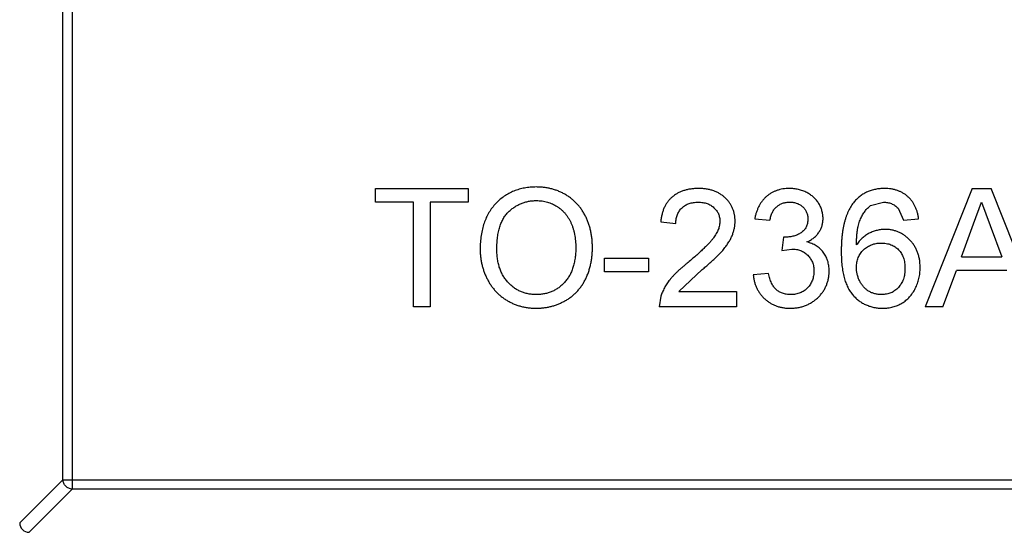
# Model space of a CAD drawing. Header units: millimetres. Extents: x 718 to 1157, y -195 to -52.
# Tile 120 of 156: x 1087.6 to 1089.68, y -121.31 to -120.23. Entities that reach past the tile are written whole.
import ezdxf

# ---------------------------------------------------------------- set-up
doc = ezdxf.new("R2010")
doc.units = ezdxf.units.MM
doc.header["$LTSCALE"] = 1.21
doc.header["$MEASUREMENT"] = 0
doc.header["$PDMODE"] = 3
doc.header["$PDSIZE"] = 0.3125
doc.layers.get('0').update_dxf_attribs({"linetype": 'CONTINUOUS'})
doc.layers.get('DEFPOINTS').update_dxf_attribs({"linetype": 'CONTINUOUS'})
doc.layers.add('Dim', color=3, linetype='CONTINUOUS', lineweight=25)
doc.styles.get("Standard").update_dxf_attribs({"font": 'txt', "width": 0.8})
doc.dimstyles.get("Standard").update_dxf_attribs({"dimtxt": 0.15625, "dimasz": 0.1875, "dimexe": 0.125, "dimexo": 0.0625, "dimgap": 0.09, "dimtad": 0, "dimtih": 1, "dimtoh": 1, "dimzin": 4, "dimdsep": 46, "dimtxsty": 'Standard', "dimblk": '_FILLED', "dimblk1": '_FILLED', "dimblk2": '_FILLED', "dimcen": 0.09, "dimazin": 1, "dimtp": 0.01, "dimtm": 0.01, "dimtfac": 1, "dimtofl": 0, "dimtmove": 0, "dimatfit": 3, "dimldrblk": '_FILLED', "dimfxl": 1, "dimtolj": 1, "dimtzin": 4, "dimarcsym": 0})

# ---------------------------------------------------------------- blocks, each defined once
blk = doc.blocks.new('_FILLED')
at = {"color": 0, "linetype": 'ByBlock'}
blk.add_solid([(0, 0), (-1, 0.16667), (-1, -0.16667)], dxfattribs=at)
blk = doc.blocks.new('*D41')
at = {"layer": 'DEFPOINTS', "color": 0}
for p in [(1078.3878, -101.7796), (1078.3878, -150.8296), (1143.3384, -150.8296)]:
    blk.add_point(p, dxfattribs=at)
at = {"layer": 'Dim', "color": 0, "lineweight": -2}
for p, q in [((1078.4503, -101.7796), (1143.4634, -101.7796)), ((1143.3384, -104.3196), (1143.3384, -122.3813)), ((1143.3384, -148.2896), (1143.3384, -130.2279)), ((1078.4503, -150.8296), (1143.4634, -150.8296))]:
    blk.add_line(p, q, dxfattribs=at)
at = {"layer": 'Dim', "color": 0, "lineweight": -2, "xscale": 2.54, "yscale": 2.54, "zscale": 2.54}
for p, rotation in [((1143.3384, -101.7796), 90), ((1143.3384, -150.8296), 270)]:
    blk.add_blockref('_FILLED', p, dxfattribs=dict(at, rotation=rotation))
at = {"layer": 'Dim', "color": 0, "insert": (1143.3384, -126.3046), "char_height": 2.5, "attachment_point": 5, "rotation": 90, "line_spacing_factor": 2.5}
blk.add_mtext('\\A1;49.05', dxfattribs=at)

msp = doc.modelspace()

# ---------------------------------------------------------------- linework, layer by layer
at = {"color": 7, "linetype": 'Continuous'}
for p, q in [((1087.7074, -119.7026), (1087.7074, -121.2198)), ((1087.6877, -121.2001), (1087.6877, -119.7223)), ((1088.348, -120.584), (1088.5435, -120.584)), ((1088.348, -120.6129), (1088.348, -120.584)), ((1088.5435, -120.584), (1088.5435, -120.6129)), ((1089.6085, -120.584), (1089.5093, -120.834)), ((1089.6085, -120.584), (1089.6483, -120.584)), ((1089.7438, -120.8245), (1089.6483, -120.584)), ((1088.4281, -120.6129), (1088.348, -120.6129)), ((1088.4281, -120.834), (1088.4281, -120.6129)), ((1088.5435, -120.6129), (1088.4633, -120.6129)), ((1088.4633, -120.6129), (1088.4633, -120.834)), ((1089.3938, -120.6203), (1089.4211, -120.6129)), ((1089.6113, -120.659), (1089.6284, -120.6129)), ((1089.6284, -120.6129), (1089.6468, -120.6625)), ((1089.4518, -120.6257), (1089.4633, -120.6513)), ((1088.9505, -120.6545), (1088.9826, -120.6577)), ((1089.1492, -120.6481), (1089.1813, -120.6513)), ((1089.4633, -120.6513), (1089.4954, -120.6481)), ((1089.5857, -120.7282), (1089.6113, -120.659)), ((1089.6468, -120.6625), (1089.6711, -120.7282)), ((1089.2099, -120.6866), (1089.2066, -120.7154)), ((1089.2145, -120.6869), (1089.2099, -120.6866)), ((1089.2066, -120.7154), (1089.2274, -120.712)), ((1088.8319, -120.7314), (1088.9249, -120.7314)), ((1088.8319, -120.7603), (1088.8319, -120.7314)), ((1088.9249, -120.7314), (1088.9249, -120.7603)), ((1089.5857, -120.7282), (1089.6711, -120.7282)), ((1088.9249, -120.7603), (1088.8319, -120.7603)), ((1088.9885, -120.802), (1089.0382, -120.7556)), ((1089.1781, -120.7635), (1089.146, -120.7667)), ((1089.5467, -120.834), (1089.5751, -120.7571)), ((1089.6817, -120.7571), (1089.5751, -120.7571)), ((1088.9885, -120.802), (1089.1108, -120.802)), ((1089.1108, -120.802), (1089.1108, -120.834)), ((1088.9507, -120.8118), (1088.9473, -120.834)), ((1088.4633, -120.834), (1088.4281, -120.834)), ((1089.1108, -120.834), (1088.9473, -120.834)), ((1089.5467, -120.834), (1089.5093, -120.834)), ((1087.6877, -121.2001), (1087.5963, -121.2914)), ((1087.6877, -121.2001), (1090.5049, -121.2001)), ((1087.6162, -121.3112), (1087.7074, -121.2198)), ((1090.4852, -121.2198), (1087.7074, -121.2198))]:
    msp.add_line(p, q, dxfattribs=at)
msp.add_arc((1087.6163, -121.2912), 0.02, 180.4336, 269.5664, dxfattribs=at)
for points, knots in [([(1088.6878, -120.5808), (1088.6836, -120.5809), (1088.6752, -120.5811), (1088.6629, -120.5828), (1088.6513, -120.5855), (1088.6402, -120.5893), (1088.6297, -120.5943), (1088.6199, -120.6003), (1088.6107, -120.6075), (1088.6021, -120.6156), (1088.5943, -120.6248), (1088.5875, -120.6348), (1088.5818, -120.6457), (1088.5772, -120.6574), (1088.5735, -120.6699), (1088.5709, -120.6833), (1088.5694, -120.6975), (1088.5692, -120.7073), (1088.5691, -120.7123)], [0, 0, 0, 0, 0.064217, 0.125675, 0.185372, 0.243705, 0.301102, 0.358698, 0.416748, 0.476136, 0.536238, 0.596504, 0.657597, 0.72047, 0.7855, 0.853425, 0.924774, 1, 1, 1, 1]), ([(1088.8063, -120.7094), (1088.8062, -120.7064), (1088.8061, -120.7003), (1088.8055, -120.6914), (1088.8043, -120.6827), (1088.8028, -120.6742), (1088.8007, -120.666), (1088.7982, -120.6581), (1088.7953, -120.6504), (1088.7919, -120.643), (1088.7881, -120.6358), (1088.7839, -120.6291), (1088.7792, -120.6227), (1088.7742, -120.6168), (1088.7686, -120.6113), (1088.7628, -120.6062), (1088.7565, -120.6014), (1088.7498, -120.5971), (1088.7428, -120.5933), (1088.7356, -120.5899), (1088.7281, -120.5871), (1088.7205, -120.5848), (1088.7126, -120.583), (1088.7046, -120.5817), (1088.6963, -120.581), (1088.6907, -120.5809), (1088.6878, -120.5808)], [0, 0, 0, 0, 0.046666, 0.092161, 0.136649, 0.180448, 0.223293, 0.265781, 0.307491, 0.349241, 0.390297, 0.430963, 0.470884, 0.510312, 0.549967, 0.589534, 0.629402, 0.66999, 0.710719, 0.750975, 0.79155, 0.832033, 0.873092, 0.914413, 0.956901, 1, 1, 1, 1]), ([(1089.0306, -120.584), (1089.0278, -120.5841), (1089.0222, -120.5842), (1089.014, -120.585), (1089.0063, -120.5864), (1088.9991, -120.5884), (1088.9923, -120.5909), (1088.9859, -120.594), (1088.9799, -120.5977), (1088.9745, -120.602), (1088.9696, -120.6068), (1088.9651, -120.612), (1088.9613, -120.6179), (1088.958, -120.6242), (1088.9553, -120.6311), (1088.9531, -120.6384), (1088.9515, -120.6463), (1088.9508, -120.6517), (1088.9505, -120.6545)], [0, 0, 0, 0, 0.071792, 0.140555, 0.205817, 0.268413, 0.329356, 0.388654, 0.446516, 0.504513, 0.56178, 0.619263, 0.67745, 0.737131, 0.798527, 0.862507, 0.929325, 1, 1, 1, 1]), ([(1089.1076, -120.653), (1089.1075, -120.6506), (1089.1074, -120.6459), (1089.1064, -120.639), (1089.1048, -120.6323), (1089.1025, -120.626), (1089.0995, -120.62), (1089.096, -120.6143), (1089.0917, -120.6088), (1089.0869, -120.6037), (1089.0815, -120.5991), (1089.0756, -120.5951), (1089.0693, -120.5916), (1089.0624, -120.5888), (1089.0551, -120.5867), (1089.0474, -120.5851), (1089.0392, -120.5842), (1089.0335, -120.5841), (1089.0306, -120.584)], [0, 0, 0, 0, 0.062204, 0.121961, 0.180582, 0.238328, 0.295655, 0.35362, 0.412672, 0.473423, 0.534937, 0.59611, 0.657906, 0.721385, 0.786661, 0.854461, 0.925288, 1, 1, 1, 1]), ([(1089.2224, -120.584), (1089.22, -120.584), (1089.2154, -120.5841), (1089.2086, -120.585), (1089.2021, -120.5862), (1089.1959, -120.5881), (1089.1899, -120.5905), (1089.1843, -120.5933), (1089.179, -120.5968), (1089.174, -120.6007), (1089.1694, -120.6051), (1089.1652, -120.61), (1089.1614, -120.6153), (1089.1581, -120.621), (1089.1552, -120.6272), (1089.1527, -120.6338), (1089.1507, -120.6408), (1089.1497, -120.6456), (1089.1492, -120.6481)], [0, 0, 0, 0, 0.06619, 0.129966, 0.192161, 0.252419, 0.312006, 0.370545, 0.429626, 0.489413, 0.549139, 0.609336, 0.669871, 0.731668, 0.795042, 0.860657, 0.928964, 1, 1, 1, 1]), ([(1089.2935, -120.6476), (1089.2934, -120.6448), (1089.2931, -120.6393), (1089.2914, -120.6313), (1089.2886, -120.6234), (1089.2847, -120.6159), (1089.2799, -120.6089), (1089.2739, -120.6025), (1089.2669, -120.597), (1089.259, -120.5924), (1089.2505, -120.5887), (1089.2414, -120.586), (1089.232, -120.5843), (1089.2256, -120.5841), (1089.2224, -120.584)], [0, 0, 0, 0, 0.077471, 0.154469, 0.232146, 0.311615, 0.392547, 0.473567, 0.556451, 0.642863, 0.73087, 0.818992, 0.907946, 1, 1, 1, 1]), ([(1089.4232, -120.584), (1089.4199, -120.5841), (1089.4136, -120.5843), (1089.4042, -120.5856), (1089.3954, -120.5878), (1089.387, -120.5909), (1089.3792, -120.5949), (1089.372, -120.5999), (1089.3652, -120.6057), (1089.3612, -120.6101), (1089.3592, -120.6124)], [0, 0, 0, 0, 0.135552, 0.264618, 0.390122, 0.511896, 0.631472, 0.752381, 0.874375, 1, 1, 1, 1]), ([(1089.4954, -120.6481), (1089.495, -120.6457), (1089.4943, -120.6409), (1089.4927, -120.634), (1089.4905, -120.6274), (1089.4878, -120.6213), (1089.4847, -120.6156), (1089.4811, -120.6103), (1089.477, -120.6054), (1089.4725, -120.601), (1089.4675, -120.5969), (1089.4622, -120.5935), (1089.4565, -120.5906), (1089.4505, -120.5881), (1089.4442, -120.5863), (1089.4375, -120.5849), (1089.4305, -120.5841), (1089.4257, -120.5841), (1089.4232, -120.584)], [0, 0, 0, 0, 0.069378, 0.13591, 0.19967, 0.262041, 0.322478, 0.382562, 0.441818, 0.501503, 0.561186, 0.620492, 0.680049, 0.740216, 0.801792, 0.865428, 0.931501, 1, 1, 1, 1]), ([(1088.6044, -120.7127), (1088.6044, -120.7082), (1088.6046, -120.6996), (1088.6057, -120.6872), (1088.6076, -120.6757), (1088.6103, -120.6653), (1088.6138, -120.6558), (1088.618, -120.6473), (1088.623, -120.6397), (1088.6289, -120.6333), (1088.6352, -120.6278), (1088.6419, -120.623), (1088.6488, -120.6188), (1088.6561, -120.6154), (1088.6637, -120.6129), (1088.6715, -120.611), (1088.6797, -120.6098), (1088.6852, -120.6097), (1088.688, -120.6096)], [0, 0, 0, 0, 0.089205, 0.171739, 0.248642, 0.320139, 0.386883, 0.449375, 0.509078, 0.566551, 0.622419, 0.676991, 0.730399, 0.783241, 0.835952, 0.889618, 0.944057, 1, 1, 1, 1]), ([(1088.688, -120.6096), (1088.69, -120.6097), (1088.694, -120.6098), (1088.6998, -120.6103), (1088.7055, -120.6113), (1088.711, -120.6127), (1088.7164, -120.6144), (1088.7216, -120.6166), (1088.7267, -120.6191), (1088.7316, -120.622), (1088.7363, -120.6252), (1088.7407, -120.6288), (1088.7448, -120.6327), (1088.7487, -120.6368), (1088.7522, -120.6413), (1088.7554, -120.6461), (1088.7584, -120.6513), (1088.761, -120.6567), (1088.7634, -120.6625), (1088.7655, -120.6684), (1088.7671, -120.6746), (1088.7686, -120.6811), (1088.7697, -120.6878), (1088.7704, -120.6947), (1088.771, -120.7018), (1088.771, -120.7067), (1088.771, -120.7092)], [0, 0, 0, 0, 0.040902, 0.080929, 0.120351, 0.15926, 0.197827, 0.236487, 0.275201, 0.314321, 0.35358, 0.392422, 0.431063, 0.469956, 0.509123, 0.548949, 0.589428, 0.631064, 0.673423, 0.71666, 0.760829, 0.805914, 0.852562, 0.900248, 0.949148, 1, 1, 1, 1]), ([(1088.9826, -120.6577), (1088.9826, -120.656), (1088.9827, -120.6527), (1088.9833, -120.6478), (1088.9844, -120.6432), (1088.9858, -120.639), (1088.9877, -120.635), (1088.9899, -120.6312), (1088.9925, -120.6278), (1088.9956, -120.6247), (1088.9989, -120.6219), (1089.0026, -120.6195), (1089.0065, -120.6174), (1089.0107, -120.6157), (1089.0151, -120.6144), (1089.0198, -120.6135), (1089.0248, -120.613), (1089.0282, -120.6129), (1089.0299, -120.6129)], [0, 0, 0, 0, 0.069369, 0.135761, 0.199199, 0.260205, 0.319176, 0.377657, 0.43622, 0.494827, 0.554142, 0.613488, 0.672744, 0.7343, 0.79663, 0.861642, 0.929304, 1, 1, 1, 1]), ([(1089.0299, -120.6129), (1089.0316, -120.6129), (1089.0348, -120.613), (1089.0396, -120.6135), (1089.0441, -120.6144), (1089.0484, -120.6157), (1089.0524, -120.6173), (1089.0561, -120.6194), (1089.0597, -120.6217), (1089.0629, -120.6245), (1089.0659, -120.6275), (1089.0684, -120.6307), (1089.0707, -120.634), (1089.0724, -120.6376), (1089.0739, -120.6412), (1089.0748, -120.6451), (1089.0754, -120.6492), (1089.0755, -120.6519), (1089.0755, -120.6533)], [0, 0, 0, 0, 0.072768, 0.142276, 0.209684, 0.274754, 0.337633, 0.400409, 0.462943, 0.525478, 0.587279, 0.646809, 0.705678, 0.763157, 0.820579, 0.878826, 0.938238, 1, 1, 1, 1]), ([(1089.1813, -120.6513), (1089.1816, -120.6498), (1089.1821, -120.6467), (1089.1833, -120.6423), (1089.1847, -120.6383), (1089.1864, -120.6345), (1089.1883, -120.631), (1089.1904, -120.6279), (1089.1928, -120.625), (1089.1964, -120.6216), (1089.2014, -120.6181), (1089.2081, -120.615), (1089.2155, -120.6132), (1089.2207, -120.613), (1089.2234, -120.6129)], [0, 0, 0, 0, 0.075449, 0.147124, 0.215651, 0.280915, 0.343656, 0.40441, 0.463763, 0.522348, 0.637716, 0.753205, 0.872203, 1, 1, 1, 1]), ([(1089.2234, -120.6129), (1089.2247, -120.6129), (1089.2274, -120.6129), (1089.2313, -120.6135), (1089.2351, -120.6142), (1089.2386, -120.6154), (1089.2419, -120.6167), (1089.2451, -120.6185), (1089.2481, -120.6206), (1089.2508, -120.623), (1089.2533, -120.6256), (1089.2554, -120.6284), (1089.2573, -120.6313), (1089.2588, -120.6345), (1089.26, -120.6378), (1089.2608, -120.6412), (1089.2613, -120.6449), (1089.2614, -120.6473), (1089.2614, -120.6486)], [0, 0, 0, 0, 0.070225, 0.137525, 0.20232, 0.265117, 0.327263, 0.388195, 0.449683, 0.512159, 0.573897, 0.634322, 0.693923, 0.752869, 0.811878, 0.872696, 0.934907, 1, 1, 1, 1]), ([(1089.3592, -120.6124), (1089.358, -120.6138), (1089.3558, -120.6166), (1089.3527, -120.6212), (1089.3498, -120.626), (1089.3472, -120.6312), (1089.3447, -120.6367), (1089.3425, -120.6425), (1089.3405, -120.6485), (1089.3387, -120.655), (1089.3371, -120.6616), (1089.3357, -120.6686), (1089.3345, -120.6759), (1089.3336, -120.6836), (1089.3328, -120.6915), (1089.3324, -120.6997), (1089.332, -120.7082), (1089.3319, -120.714), (1089.3319, -120.717)], [0, 0, 0, 0, 0.048933, 0.098371, 0.149761, 0.202433, 0.256773, 0.312762, 0.371285, 0.431308, 0.493952, 0.558337, 0.625616, 0.695269, 0.767436, 0.842146, 0.919966, 1, 1, 1, 1]), ([(1089.364, -120.7035), (1089.364, -120.7005), (1089.3641, -120.6948), (1089.3646, -120.6864), (1089.3653, -120.6786), (1089.3662, -120.6715), (1089.3674, -120.6648), (1089.3689, -120.6588), (1089.3706, -120.6533), (1089.3732, -120.6469), (1089.3768, -120.6398), (1089.3819, -120.6321), (1089.3874, -120.6256), (1089.3917, -120.622), (1089.3938, -120.6203)], [0, 0, 0, 0, 0.09722, 0.188542, 0.273574, 0.352344, 0.425604, 0.493546, 0.555893, 0.61298, 0.719213, 0.818107, 0.911391, 1, 1, 1, 1]), ([(1089.4211, -120.6129), (1089.4226, -120.6129), (1089.4255, -120.613), (1089.4299, -120.6136), (1089.434, -120.6146), (1089.4379, -120.616), (1089.4417, -120.6178), (1089.4453, -120.62), (1089.4487, -120.6226), (1089.4507, -120.6247), (1089.4518, -120.6257)], [0, 0, 0, 0, 0.130542, 0.257778, 0.381454, 0.502887, 0.624788, 0.747182, 0.871455, 1, 1, 1, 1]), ([(1089.0755, -120.6533), (1089.0755, -120.6547), (1089.0754, -120.6576), (1089.0747, -120.6619), (1089.0737, -120.6663), (1089.0722, -120.6707), (1089.0702, -120.6751), (1089.0679, -120.6796), (1089.0651, -120.6841), (1089.0619, -120.6888), (1089.058, -120.6937), (1089.0533, -120.6989), (1089.0478, -120.7046), (1089.0416, -120.7109), (1089.0345, -120.7177), (1089.0265, -120.7249), (1089.0177, -120.7326), (1089.0115, -120.7378), (1089.0083, -120.7405)], [0, 0, 0, 0, 0.037641, 0.076115, 0.115705, 0.156832, 0.199233, 0.243549, 0.290206, 0.339418, 0.39358, 0.455626, 0.525716, 0.603913, 0.690583, 0.785474, 0.88859, 1, 1, 1, 1]), ([(1089.0382, -120.7556), (1089.0408, -120.7534), (1089.0457, -120.7492), (1089.0528, -120.743), (1089.0593, -120.7371), (1089.0653, -120.7316), (1089.0706, -120.7263), (1089.0754, -120.7216), (1089.0795, -120.7171), (1089.0842, -120.7116), (1089.0892, -120.7051), (1089.0944, -120.6974), (1089.0987, -120.6899), (1089.102, -120.6825), (1089.1044, -120.6752), (1089.1063, -120.6679), (1089.1074, -120.6604), (1089.1075, -120.6555), (1089.1076, -120.653)], [0, 0, 0, 0, 0.078772, 0.152499, 0.22116, 0.284249, 0.342325, 0.395144, 0.443024, 0.48574, 0.563808, 0.635939, 0.703173, 0.765317, 0.825174, 0.883982, 0.942055, 1, 1, 1, 1]), ([(1089.2614, -120.6486), (1089.2614, -120.6502), (1089.2613, -120.6532), (1089.2606, -120.6577), (1089.2595, -120.6618), (1089.2579, -120.6656), (1089.2559, -120.6692), (1089.2533, -120.6723), (1089.2504, -120.6752), (1089.2459, -120.6784), (1089.2397, -120.6819), (1089.2317, -120.6848), (1089.2233, -120.6866), (1089.2175, -120.6868), (1089.2145, -120.6869)], [0, 0, 0, 0, 0.069221, 0.13478, 0.197243, 0.257235, 0.316552, 0.375152, 0.434982, 0.49708, 0.621565, 0.745395, 0.870211, 1, 1, 1, 1]), ([(1089.2594, -120.6971), (1089.262, -120.6958), (1089.2672, -120.6933), (1089.2742, -120.6884), (1089.2801, -120.6828), (1089.285, -120.6766), (1089.2887, -120.6699), (1089.2915, -120.6628), (1089.2931, -120.6553), (1089.2934, -120.6502), (1089.2935, -120.6476)], [0, 0, 0, 0, 0.140068, 0.272449, 0.398481, 0.520934, 0.64145, 0.759213, 0.878049, 1, 1, 1, 1]), ([(1089.4247, -120.6705), (1089.4218, -120.6706), (1089.416, -120.6708), (1089.4075, -120.6724), (1089.3991, -120.675), (1089.391, -120.6785), (1089.3832, -120.6831), (1089.3761, -120.6888), (1089.3696, -120.6956), (1089.3659, -120.7008), (1089.364, -120.7035)], [0, 0, 0, 0, 0.121098, 0.240358, 0.361683, 0.48458, 0.609222, 0.734771, 0.86451, 1, 1, 1, 1]), ([(1089.4986, -120.7517), (1089.4985, -120.7488), (1089.4984, -120.743), (1089.4974, -120.7346), (1089.4957, -120.7267), (1089.4933, -120.7191), (1089.4903, -120.712), (1089.4866, -120.7052), (1089.4821, -120.6989), (1089.4771, -120.6931), (1089.4716, -120.6879), (1089.4658, -120.6832), (1089.4596, -120.6793), (1089.4532, -120.6761), (1089.4465, -120.6737), (1089.4395, -120.6718), (1089.4322, -120.6707), (1089.4272, -120.6706), (1089.4247, -120.6705)], [0, 0, 0, 0, 0.071551, 0.140264, 0.20629, 0.270509, 0.333487, 0.396023, 0.458476, 0.521621, 0.584324, 0.64481, 0.703748, 0.761848, 0.820137, 0.878797, 0.938653, 1, 1, 1, 1]), ([(1089.3063, -120.7588), (1089.3063, -120.7568), (1089.3062, -120.7529), (1089.3056, -120.7472), (1089.3046, -120.7418), (1089.3033, -120.7366), (1089.3015, -120.7316), (1089.2993, -120.727), (1089.2968, -120.7225), (1089.2938, -120.7184), (1089.2906, -120.7145), (1089.287, -120.711), (1089.2831, -120.7078), (1089.279, -120.7049), (1089.2745, -120.7025), (1089.2697, -120.7003), (1089.2647, -120.6985), (1089.2612, -120.6976), (1089.2594, -120.6971)], [0, 0, 0, 0, 0.070108, 0.138175, 0.203289, 0.267091, 0.329085, 0.389925, 0.450025, 0.510493, 0.570328, 0.62995, 0.689026, 0.748814, 0.809142, 0.871062, 0.934172, 1, 1, 1, 1]), ([(1089.364, -120.751), (1089.364, -120.7491), (1089.3641, -120.7454), (1089.3648, -120.7401), (1089.366, -120.7349), (1089.3676, -120.7301), (1089.3698, -120.7256), (1089.3724, -120.7213), (1089.3755, -120.7173), (1089.379, -120.7136), (1089.3829, -120.7103), (1089.387, -120.7073), (1089.3913, -120.7049), (1089.3958, -120.7029), (1089.4005, -120.7013), (1089.4055, -120.7002), (1089.4106, -120.6995), (1089.4141, -120.6994), (1089.4159, -120.6994)], [0, 0, 0, 0, 0.06911, 0.135044, 0.198335, 0.260937, 0.321881, 0.382447, 0.44343, 0.506089, 0.568915, 0.629785, 0.690262, 0.750438, 0.810914, 0.872282, 0.935188, 1, 1, 1, 1]), ([(1089.4159, -120.6994), (1089.4178, -120.6994), (1089.4215, -120.6995), (1089.4269, -120.7002), (1089.4321, -120.7013), (1089.4369, -120.7028), (1089.4414, -120.7049), (1089.4456, -120.7073), (1089.4494, -120.7103), (1089.453, -120.7136), (1089.4562, -120.7173), (1089.459, -120.7214), (1089.4613, -120.7258), (1089.4632, -120.7306), (1089.4648, -120.7356), (1089.4658, -120.741), (1089.4665, -120.7468), (1089.4665, -120.7507), (1089.4665, -120.7527)], [0, 0, 0, 0, 0.068621, 0.134135, 0.196906, 0.257593, 0.316292, 0.374274, 0.432266, 0.490992, 0.549848, 0.608746, 0.668762, 0.729755, 0.792561, 0.858748, 0.927771, 1, 1, 1, 1]), ([(1088.5691, -120.7123), (1088.5691, -120.715), (1088.5692, -120.7204), (1088.57, -120.7284), (1088.571, -120.7363), (1088.5726, -120.7441), (1088.5746, -120.7518), (1088.5771, -120.7594), (1088.5799, -120.7669), (1088.5833, -120.7742), (1088.587, -120.7813), (1088.5912, -120.788), (1088.5958, -120.7944), (1088.6009, -120.8003), (1088.6063, -120.806), (1088.6121, -120.8112), (1088.6184, -120.816), (1088.6251, -120.8204), (1088.6321, -120.8244), (1088.6393, -120.8278), (1088.6468, -120.8307), (1088.6545, -120.8331), (1088.6625, -120.835), (1088.6707, -120.8362), (1088.6791, -120.8371), (1088.6848, -120.8372), (1088.6877, -120.8372)], [0, 0, 0, 0, 0.042093, 0.083554, 0.124992, 0.166052, 0.207381, 0.248618, 0.290057, 0.332021, 0.373735, 0.415036, 0.455409, 0.495952, 0.536368, 0.57703, 0.617971, 0.659396, 0.701152, 0.742753, 0.784285, 0.826186, 0.868591, 0.911466, 0.955303, 1, 1, 1, 1]), ([(1088.6875, -120.8084), (1088.6846, -120.8083), (1088.6789, -120.8082), (1088.6705, -120.8069), (1088.6624, -120.8049), (1088.6547, -120.8021), (1088.6475, -120.7985), (1088.6405, -120.7941), (1088.634, -120.7888), (1088.6279, -120.7828), (1088.6224, -120.7762), (1088.6175, -120.7688), (1088.6135, -120.7609), (1088.6101, -120.7524), (1088.6076, -120.7433), (1088.6057, -120.7336), (1088.6045, -120.7234), (1088.6044, -120.7163), (1088.6044, -120.7127)], [0, 0, 0, 0, 0.061577, 0.120881, 0.178852, 0.235792, 0.292697, 0.349742, 0.408261, 0.468412, 0.529574, 0.5907, 0.652798, 0.7167, 0.782799, 0.851875, 0.924036, 1, 1, 1, 1]), ([(1088.771, -120.7092), (1088.771, -120.713), (1088.7709, -120.7205), (1088.7697, -120.7314), (1088.7679, -120.7416), (1088.7654, -120.7512), (1088.762, -120.76), (1088.758, -120.7683), (1088.7531, -120.7758), (1088.7477, -120.7826), (1088.7415, -120.7886), (1088.7351, -120.794), (1088.7281, -120.7983), (1088.7208, -120.8021), (1088.713, -120.8048), (1088.7049, -120.8069), (1088.6963, -120.8081), (1088.6905, -120.8083), (1088.6875, -120.8084)], [0, 0, 0, 0, 0.078848, 0.153586, 0.224629, 0.292039, 0.356569, 0.418787, 0.479523, 0.53946, 0.598338, 0.655333, 0.711417, 0.767044, 0.823194, 0.880455, 0.938945, 1, 1, 1, 1]), ([(1088.6877, -120.8372), (1088.6904, -120.8372), (1088.6957, -120.8371), (1088.7036, -120.8364), (1088.7113, -120.8351), (1088.7189, -120.8335), (1088.7264, -120.8313), (1088.7337, -120.8287), (1088.7409, -120.8255), (1088.7479, -120.822), (1088.7547, -120.818), (1088.7611, -120.8134), (1088.7671, -120.8085), (1088.7728, -120.8031), (1088.7779, -120.7972), (1088.7828, -120.7909), (1088.7872, -120.7841), (1088.7912, -120.7769), (1088.7947, -120.7693), (1088.7978, -120.7615), (1088.8004, -120.7534), (1088.8026, -120.7451), (1088.8042, -120.7365), (1088.8054, -120.7277), (1088.8061, -120.7187), (1088.8062, -120.7125), (1088.8063, -120.7094)], [0, 0, 0, 0, 0.040917, 0.081206, 0.121044, 0.160801, 0.20044, 0.240141, 0.27998, 0.320332, 0.360792, 0.400579, 0.440342, 0.480112, 0.519955, 0.560443, 0.601634, 0.64374, 0.686389, 0.729297, 0.772543, 0.816374, 0.860888, 0.906038, 0.95244, 1, 1, 1, 1]), ([(1089.2274, -120.712), (1089.229, -120.7121), (1089.2323, -120.7121), (1089.2371, -120.7127), (1089.2417, -120.7138), (1089.246, -120.7152), (1089.2501, -120.7171), (1089.254, -120.7194), (1089.2577, -120.722), (1089.2611, -120.7251), (1089.2642, -120.7285), (1089.2669, -120.7321), (1089.2691, -120.736), (1089.271, -120.7401), (1089.2725, -120.7444), (1089.2735, -120.7489), (1089.2741, -120.7536), (1089.2742, -120.7569), (1089.2742, -120.7585)], [0, 0, 0, 0, 0.067727, 0.132527, 0.195728, 0.257147, 0.318027, 0.378381, 0.439429, 0.501703, 0.563977, 0.624883, 0.685237, 0.745501, 0.806278, 0.86882, 0.932949, 1, 1, 1, 1]), ([(1089.3319, -120.717), (1089.332, -120.7221), (1089.3321, -120.7321), (1089.3333, -120.7465), (1089.3352, -120.7598), (1089.3378, -120.7719), (1089.3412, -120.7829), (1089.3454, -120.7928), (1089.3504, -120.8016), (1089.3561, -120.8092), (1089.3625, -120.8158), (1089.3693, -120.8216), (1089.3766, -120.8265), (1089.3844, -120.8303), (1089.3925, -120.8334), (1089.4011, -120.8356), (1089.4102, -120.837), (1089.4164, -120.8371), (1089.4196, -120.8372)], [0, 0, 0, 0, 0.091739, 0.17719, 0.25635, 0.329875, 0.398022, 0.461309, 0.520724, 0.576877, 0.630821, 0.68349, 0.734854, 0.786088, 0.837463, 0.889867, 0.943843, 1, 1, 1, 1]), ([(1089.0083, -120.7405), (1089.0062, -120.7422), (1089.0021, -120.7454), (1088.9963, -120.7503), (1088.9908, -120.7551), (1088.9858, -120.7598), (1088.9811, -120.7644), (1088.9769, -120.7688), (1088.973, -120.7732), (1088.9684, -120.7788), (1088.9634, -120.7857), (1088.9583, -120.7943), (1088.9539, -120.8029), (1088.9517, -120.8088), (1088.9507, -120.8118)], [0, 0, 0, 0, 0.086187, 0.168359, 0.246159, 0.320445, 0.3905, 0.456762, 0.519315, 0.577843, 0.689314, 0.795593, 0.899612, 1, 1, 1, 1]), ([(1089.146, -120.7667), (1089.1463, -120.7692), (1089.1469, -120.7743), (1089.1486, -120.7815), (1089.1507, -120.7885), (1089.1535, -120.7951), (1089.1569, -120.8012), (1089.1607, -120.8071), (1089.1652, -120.8126), (1089.1702, -120.8177), (1089.1757, -120.8223), (1089.1816, -120.8262), (1089.1878, -120.8297), (1089.1943, -120.8324), (1089.2012, -120.8346), (1089.2085, -120.8361), (1089.216, -120.8371), (1089.2212, -120.8372), (1089.2238, -120.8372)], [0, 0, 0, 0, 0.06621, 0.130283, 0.192653, 0.253959, 0.314396, 0.374474, 0.435194, 0.497133, 0.55901, 0.619569, 0.680213, 0.741519, 0.803066, 0.866536, 0.932206, 1, 1, 1, 1]), ([(1089.225, -120.8084), (1089.2234, -120.8083), (1089.2204, -120.8083), (1089.2159, -120.8078), (1089.2118, -120.8069), (1089.2078, -120.8058), (1089.2041, -120.8043), (1089.2006, -120.8025), (1089.1974, -120.8004), (1089.1944, -120.7979), (1089.1917, -120.795), (1089.1891, -120.7917), (1089.1867, -120.7881), (1089.1847, -120.7839), (1089.1826, -120.7794), (1089.1809, -120.7745), (1089.1793, -120.7691), (1089.1785, -120.7654), (1089.1781, -120.7635)], [0, 0, 0, 0, 0.065037, 0.126942, 0.18616, 0.243, 0.298554, 0.352952, 0.406844, 0.460451, 0.515815, 0.573563, 0.634248, 0.698644, 0.766845, 0.84024, 0.917434, 1, 1, 1, 1]), ([(1089.2238, -120.8372), (1089.2267, -120.8371), (1089.2325, -120.837), (1089.2409, -120.836), (1089.2489, -120.8342), (1089.2565, -120.8316), (1089.2637, -120.8284), (1089.2706, -120.8245), (1089.277, -120.8199), (1089.283, -120.8145), (1089.2884, -120.8087), (1089.2932, -120.8025), (1089.2973, -120.796), (1089.3005, -120.7891), (1089.3031, -120.782), (1089.305, -120.7745), (1089.3061, -120.7668), (1089.3062, -120.7615), (1089.3063, -120.7588)], [0, 0, 0, 0, 0.069015, 0.135342, 0.199583, 0.262263, 0.32436, 0.38614, 0.448257, 0.511612, 0.574624, 0.635867, 0.696225, 0.755624, 0.81508, 0.875195, 0.936497, 1, 1, 1, 1]), ([(1089.2742, -120.7585), (1089.2742, -120.7603), (1089.2741, -120.7637), (1089.2735, -120.7687), (1089.2724, -120.7734), (1089.271, -120.778), (1089.269, -120.7824), (1089.2667, -120.7865), (1089.264, -120.7904), (1089.2608, -120.7941), (1089.2573, -120.7975), (1089.2535, -120.8004), (1089.2494, -120.8028), (1089.2451, -120.8048), (1089.2405, -120.8065), (1089.2355, -120.8075), (1089.2303, -120.8083), (1089.2268, -120.8083), (1089.225, -120.8084)], [0, 0, 0, 0, 0.066279, 0.129867, 0.191826, 0.252649, 0.312524, 0.3724, 0.43318, 0.49507, 0.556777, 0.61766, 0.677947, 0.738349, 0.80038, 0.864342, 0.930539, 1, 1, 1, 1]), ([(1089.4171, -120.8084), (1089.4146, -120.8083), (1089.4097, -120.8081), (1089.4026, -120.8067), (1089.3959, -120.8045), (1089.3897, -120.8013), (1089.3841, -120.7972), (1089.379, -120.7923), (1089.3746, -120.7866), (1089.3708, -120.7801), (1089.3678, -120.7731), (1089.3656, -120.7659), (1089.3642, -120.7585), (1089.3641, -120.7535), (1089.364, -120.751)], [0, 0, 0, 0, 0.086177, 0.168507, 0.247942, 0.327194, 0.406461, 0.486356, 0.568492, 0.65485, 0.742427, 0.828778, 0.913823, 1, 1, 1, 1]), ([(1089.4665, -120.7527), (1089.4665, -120.7548), (1089.4664, -120.7589), (1089.4658, -120.7648), (1089.4647, -120.7704), (1089.4632, -120.7757), (1089.4613, -120.7807), (1089.4589, -120.7853), (1089.4561, -120.7895), (1089.4528, -120.7934), (1089.4493, -120.797), (1089.4454, -120.8), (1089.4413, -120.8026), (1089.437, -120.8047), (1089.4324, -120.8064), (1089.4275, -120.8075), (1089.4224, -120.8082), (1089.4189, -120.8083), (1089.4171, -120.8084)], [0, 0, 0, 0, 0.074682, 0.146166, 0.213739, 0.278948, 0.342272, 0.403709, 0.464492, 0.524742, 0.584281, 0.642941, 0.7001, 0.757252, 0.815617, 0.875146, 0.936035, 1, 1, 1, 1]), ([(1089.4196, -120.8372), (1089.4214, -120.8372), (1089.4251, -120.8371), (1089.4306, -120.8366), (1089.4359, -120.8358), (1089.4411, -120.8346), (1089.4461, -120.8331), (1089.451, -120.8312), (1089.4556, -120.829), (1089.4602, -120.8265), (1089.4646, -120.8236), (1089.4687, -120.8205), (1089.4726, -120.8171), (1089.4763, -120.8134), (1089.4796, -120.8093), (1089.4828, -120.805), (1089.4858, -120.8004), (1089.4893, -120.7938), (1089.4931, -120.7852), (1089.4962, -120.7744), (1089.4982, -120.7632), (1089.4985, -120.7555), (1089.4986, -120.7517)], [0, 0, 0, 0, 0.04305, 0.085107, 0.126357, 0.166993, 0.207109, 0.24664, 0.28652, 0.326415, 0.36638, 0.405879, 0.445893, 0.485834, 0.526224, 0.567186, 0.609181, 0.65199, 0.738367, 0.82456, 0.911101, 1, 1, 1, 1]), ([(1087.7074, -121.2198), (1087.7049, -121.2197), (1087.6998, -121.2186), (1087.6934, -121.2142), (1087.689, -121.2077), (1087.6878, -121.2026), (1087.6877, -121.2001)], [0, 0, 0, 0, 0.249032, 0.5, 0.750968, 1, 1, 1, 1])]:
    msp.add_open_spline(points, degree=3, knots=knots, dxfattribs=at)

# ---------------------------------------------------------------- dimensions: what is measured, and where the dimension line sits
at = {"layer": 'Dim'}
dim = msp.add_linear_dim(base=(1143.3384, -150.8296), p1=(1078.3878, -101.7796), p2=(1078.3878, -150.8296), angle=90, dimstyle='Standard', override={"dimtxt": 2.5, "dimasz": 2.54, "dimtih": 0, "dimtoh": 0, "dimzin": 0, "dimcen": 0.198, "dimadec": 0, "dimazin": 0, "dimtp": 0, "dimtm": 0, "dimtdec": 4, "dimtzin": 0}, dxfattribs=at)
dim.commit()
dim.dimension.update_dxf_attribs({"geometry": '*D41', "text_midpoint": (1143.3384, -126.3046)})

doc.saveas('drawing.dxf')
